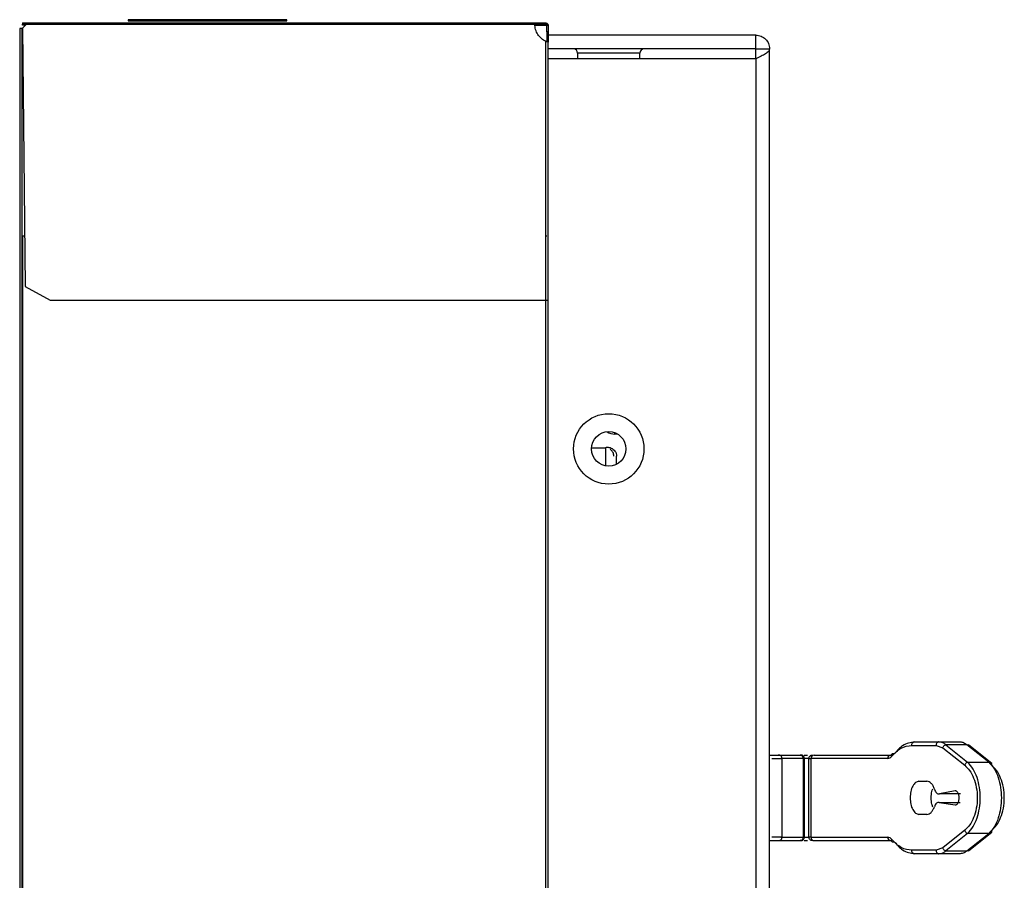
# Paper-space layout 'Sheet2' of a CAD drawing. Header units: millimetres. Extents: x 0 to 1118, y 0 to 864.
# Tile 16 of 232: x 76 to 100, y 477 to 497. Entities that reach past the tile are written whole.
import ezdxf

# ---------------------------------------------------------------- set-up
doc = ezdxf.new("R2010")
doc.units = ezdxf.units.MM

psp = doc.layouts.new('Sheet2')

# ---------------------------------------------------------------- linework, layer by layer
at = {"color": 7, "linetype": 'Continuous', "lineweight": 30}
for p, q in [((76.5247, 497.2763), (76.6242, 497.2763)), ((76.5247, 497.2763), (76.5247, 497.2496)), ((76.5247, 497.2496), (76.6242, 497.2496)), ((76.5247, 497.2263), (76.5247, 497.2496)), ((76.6247, 497.2493), (76.5247, 497.1493)), ((76.6017, 497.2263), (76.5247, 497.2263)), ((76.6012, 497.2263), (76.5247, 497.1498)), ((76.5247, 497.1498), (76.5247, 497.1493)), ((76.5247, 497.1493), (76.5914, 490.9159)), ((76.6242, 497.2763), (88.8914, 497.2763)), ((76.6242, 497.2763), (76.6242, 497.2496)), ((76.6247, 497.2493), (88.8914, 497.2493)), ((79.0747, 497.3556), (79.0747, 497.3289)), ((82.9081, 497.3556), (79.0747, 497.3556)), ((79.0747, 497.3289), (82.9081, 497.3289)), ((82.9081, 497.3289), (82.9081, 497.3556)), ((88.8914, 497.2496), (88.8914, 497.2763)), ((88.8914, 497.2763), (89.1581, 497.2763)), ((88.8914, 497.2496), (89.1581, 497.2496)), ((88.8947, 497.2263), (89.1581, 497.2263)), ((89.1581, 497.2763), (89.1581, 497.2496)), ((89.1847, 497.2229), (89.2114, 497.2229)), ((89.1847, 497.0648), (89.1847, 497.2229)), ((89.2114, 497.2229), (89.2114, 497.0648)), ((76.5081, 497.1396), (76.4581, 497.1396)), ((76.4581, 497.1396), (76.4581, 270.1663)), ((76.5081, 497.1396), (76.5081, 270.1663)), ((89.1814, 497.0066), (89.1814, 496.832)), ((89.2114, 497.0648), (89.1847, 497.0648)), ((89.1847, 497.0648), (89.1847, 496.8318)), ((89.2114, 497.0648), (89.2114, 496.8102)), ((94.2247, 496.9829), (89.2114, 496.9829)), ((94.2247, 496.6496), (94.2247, 496.9829)), ((89.1581, 490.5826), (89.1581, 496.8276)), ((89.2114, 490.5826), (89.2114, 496.8102)), ((94.2247, 496.6496), (89.2114, 496.6496)), ((89.9247, 496.5496), (89.9247, 496.4139)), ((91.4247, 496.4139), (91.4247, 496.5496)), ((94.2247, 496.4139), (94.2247, 496.6496)), ((94.2247, 496.6496), (94.5581, 496.6496)), ((94.5581, 270.6763), (94.5581, 496.6496)), ((94.2247, 496.4139), (89.2114, 496.4139)), ((94.2247, 496.4139), (94.2247, 270.912)), ((76.5247, 492.1363), (76.5247, 275.1696)), ((76.5247, 492.1363), (76.5784, 492.1363)), ((76.5914, 490.9159), (77.1914, 490.5826)), ((77.1914, 490.5826), (89.1581, 490.5826)), ((89.1581, 276.7427), (89.1581, 490.5826)), ((89.2047, 490.5826), (89.2047, 276.7427)), ((90.8901, 487.3529), (90.8247, 487.3529)), ((90.2587, 487.0196), (90.5981, 487.0196)), ((90.5981, 487.0196), (90.5981, 486.5867)), ((90.8647, 486.6254), (90.8647, 486.8244)), ((97.9879, 479.8412), (98.5749, 479.8412)), ((98.0586, 479.9245), (98.6456, 479.9245)), ((98.5749, 479.8412), (98.7373, 479.7801)), ((98.6656, 479.9196), (98.6198, 479.9188)), ((98.688, 479.914), (98.6456, 479.9245)), ((98.6456, 479.9245), (99.1566, 479.9245)), ((98.808, 479.8547), (99.3368, 479.4335)), ((99.319, 479.8547), (98.808, 479.8547)), ((99.8478, 479.4335), (99.319, 479.8547)), ((99.9244, 479.4044), (99.3558, 479.8573)), ((94.7747, 479.6079), (95.293, 479.6079)), ((95.2917, 479.6079), (95.3107, 479.6056)), ((95.6294, 479.6079), (97.479, 479.6079)), ((97.5099, 479.6293), (97.5052, 479.614)), ((98.7373, 479.7801), (99.2662, 479.3589)), ((95.3694, 479.5245), (94.8263, 479.5245)), ((94.858, 477.6245), (94.858, 479.5245)), ((95.3694, 479.5245), (95.3694, 477.6245)), ((95.3969, 477.6245), (95.3969, 479.5245)), ((95.5081, 477.6245), (95.5081, 479.5245)), ((95.5081, 479.5245), (95.5587, 479.5245)), ((95.5587, 477.6245), (95.5587, 479.5245)), ((97.4083, 479.5245), (95.5587, 479.5245)), ((99.3368, 479.4335), (99.8478, 479.4335)), ((98.1609, 478.9745), (98.3552, 478.9745)), ((99.0351, 478.7403), (98.6557, 478.6675)), ((99.1645, 478.6675), (98.6557, 478.6675)), ((98.6474, 478.4656), (99.0372, 478.4084)), ((98.6474, 478.4656), (99.1562, 478.4656)), ((98.3552, 478.1745), (98.1609, 478.1745)), ((99.2662, 477.7901), (98.7373, 477.369)), ((99.3368, 477.7155), (98.808, 477.2944)), ((99.319, 477.2944), (99.8478, 477.7155)), ((99.8478, 477.7155), (99.3368, 477.7155)), ((99.3558, 477.2918), (99.9244, 477.7446)), ((94.7747, 477.5412), (95.293, 477.5412)), ((94.8263, 477.6245), (95.3694, 477.6245)), ((95.3127, 477.5452), (95.2917, 477.5412)), ((95.5587, 477.6245), (95.5081, 477.6245)), ((95.5587, 477.6245), (97.4083, 477.6245)), ((95.6294, 477.5412), (97.479, 477.5412)), ((98.5749, 477.3079), (97.9879, 477.3079)), ((98.6456, 477.2245), (98.0586, 477.2245)), ((98.7373, 477.369), (98.5749, 477.3079)), ((99.1566, 477.2245), (98.6456, 477.2245)), ((98.808, 477.2944), (99.319, 477.2944))]:
    psp.add_line(p, q, dxfattribs=at)
at = {"color": 8, "linetype": 'Continuous', "lineweight": 30}
for p, q in [((91.4247, 496.5496), (89.9247, 496.5496)), ((90.8247, 487.3529), (90.8247, 487.385)), ((94.608, 479.5245), (94.858, 479.5245)), ((95.3694, 479.5245), (95.3969, 479.5245)), ((95.5081, 479.5245), (95.3969, 479.5245)), ((94.858, 477.6245), (94.608, 477.6245)), ((95.3969, 477.6245), (95.3694, 477.6245)), ((95.3969, 477.6245), (95.5081, 477.6245))]:
    psp.add_line(p, q, dxfattribs=at)
at = {"color": 7, "linetype": 'Continuous', "lineweight": 30}
for radius in [0.85, 0.4167]:
    psp.add_circle((90.6747, 486.9963), radius, dxfattribs=at)
for centre, radius, start, end in [((89.1581, 497.2029), 0.0233, 0, 90), ((89.8247, 496.5496), 0.1, 0, 90), ((91.5247, 496.5496), 0.1, 90, 180), ((90.8247, 487.6863), 0.3333, 235.61651, 270), ((95.6363, 479.5304), 0.0778, 95.08221, 184.31414), ((97.4859, 479.5304), 0.0778, 95.08288, 184.31447), ((97.4859, 477.6187), 0.0778, 175.67912, 264.9168)]:
    psp.add_arc(centre, radius, start, end, dxfattribs=at)
for points, knots in [([(76.6242, 497.2763), (76.6243, 497.2759), (76.6243, 497.275), (76.6245, 497.2688), (76.6246, 497.2599), (76.6247, 497.2528), (76.6247, 497.2493)], [0, 0, 0, 0, 0.2499992, 0.5000424, 0.7499547, 1, 1, 1, 1]), ([(76.6242, 497.2496), (76.6243, 497.2496), (76.6244, 497.2496), (76.6245, 497.2495), (76.6246, 497.2494), (76.6247, 497.2493), (76.6247, 497.2493)], [0, 0, 0, 0, 0.2434212, 0.5085366, 0.747335, 1, 1, 1, 1]), ([(88.8914, 497.2493), (88.8914, 497.2528), (88.8914, 497.2599), (88.8914, 497.2688), (88.8914, 497.275), (88.8914, 497.2759), (88.8914, 497.2763)], [0, 0, 0, 0, 0.2500453, 0.4999576, 0.7500008, 1, 1, 1, 1]), ([(88.8914, 497.2493), (88.8914, 497.2493), (88.8914, 497.2494), (88.8914, 497.2495), (88.8914, 497.2495), (88.8914, 497.2496), (88.8914, 497.2496), (88.8914, 497.2496), (88.8914, 497.2496)], [0, 0, 0, 0, 0.2668662, 0.3862124, 0.5070412, 0.6137876, 0.7331338, 1, 1, 1, 1]), ([(89.1581, 496.8276), (89.1199, 496.8497), (89.0437, 496.8938), (88.959, 496.9969), (88.9021, 497.1176), (88.895, 497.2054), (88.8914, 497.2493)], [0, 0, 0, 0, 0.2499982, 0.5000021, 0.7500048, 1, 1, 1, 1]), ([(89.1581, 496.8281), (89.12, 496.8502), (89.0438, 496.8942), (88.9592, 496.9972), (88.9023, 497.1177), (88.895, 497.2054), (88.8914, 497.2493)], [0, 0, 0, 0, 0.2499955, 0.49999418, 0.74999031, 1, 1, 1, 1]), ([(89.1581, 497.2763), (89.1642, 497.2756), (89.1765, 497.2744), (89.1928, 497.2647), (89.2049, 497.2506), (89.2107, 497.2357), (89.2112, 497.2262), (89.2114, 497.2229)], [0, 0, 0, 0, 0.2213757, 0.4426678, 0.6627412, 0.8816413, 1, 1, 1, 1]), ([(89.1847, 497.2229), (89.1843, 497.2265), (89.1835, 497.2336), (89.1772, 497.2424), (89.1684, 497.2484), (89.1615, 497.2492), (89.1581, 497.2496)], [0, 0, 0, 0, 0.2499972, 0.4999146, 0.7499438, 1, 1, 1, 1]), ([(94.2247, 496.9829), (94.2684, 496.9779), (94.3558, 496.9679), (94.466, 496.8908), (94.543, 496.7806), (94.5531, 496.6933), (94.5581, 496.6496)], [0, 0, 0, 0, 0.2499995, 0.5000043, 0.7500086, 1, 1, 1, 1]), ([(89.2114, 496.8102), (89.2106, 496.8115), (89.2089, 496.8141), (89.1964, 496.8184), (89.1788, 496.8228), (89.165, 496.826), (89.1581, 496.8276)], [0, 0, 0, 0, 0.2526841, 0.5035333, 0.752615, 1, 1, 1, 1]), ([(89.1847, 496.8102), (89.1843, 496.8115), (89.1835, 496.8141), (89.1772, 496.8184), (89.1684, 496.8228), (89.1615, 496.826), (89.1581, 496.8276)], [0, 0, 0, 0, 0.2499816, 0.5000522, 0.7498671, 1, 1, 1, 1]), ([(94.5581, 496.6496), (94.5531, 496.63), (94.543, 496.5907), (94.466, 496.5317), (94.3558, 496.4728), (94.2684, 496.4335), (94.2247, 496.4139)], [0, 0, 0, 0, 0.2500131, 0.5000163, 0.7500025, 1, 1, 1, 1]), ([(89.1581, 492.1363), (89.1616, 492.1363), (89.1686, 492.1363), (89.1774, 492.1363), (89.1835, 492.1363), (89.1843, 492.1363), (89.1847, 492.1363)], [0, 0, 0, 0, 0.2499843, 0.5000015, 0.7498285, 1, 1, 1, 1]), ([(89.1581, 490.5826), (89.1651, 490.5826), (89.179, 490.5826), (89.1967, 490.5826), (89.209, 490.5826), (89.2106, 490.5826), (89.2114, 490.5826)], [0, 0, 0, 0, 0.2500185, 0.5000233, 0.749838, 1, 1, 1, 1]), ([(90.5981, 487.0196), (90.6001, 487.0238), (90.6041, 487.0322), (90.6349, 487.0392), (90.679, 487.0358), (90.7314, 487.0187), (90.7838, 486.9869), (90.8279, 486.9416), (90.8587, 486.8858), (90.8627, 486.8448), (90.8647, 486.8244)], [0, 0, 0, 0, 0.1249895, 0.2499968, 0.3749988, 0.5000075, 0.6250062, 0.7500069, 0.8750142, 1, 1, 1, 1]), ([(90.7981, 486.8244), (90.7971, 486.8387), (90.7951, 486.8673), (90.7796, 486.9074), (90.7577, 486.9422), (90.7312, 486.9706), (90.7143, 486.9835), (90.7059, 486.9899)], [0, 0, 0, 0, 0.1999835, 0.3999682, 0.5999945, 0.7999824, 1, 1, 1, 1]), ([(97.5041, 479.5762), (97.5778, 479.6521), (97.7287, 479.8074), (97.9002, 479.8298), (97.9879, 479.8412)], [0, 0, 0, 0, 0.4889355, 1, 1, 1, 1]), ([(98.0586, 479.9245), (97.9591, 479.9087), (97.7869, 479.8812), (97.6376, 479.7134), (97.5746, 479.6426)], [0, 0, 0, 0, 0.57814702, 1, 1, 1, 1]), ([(97.9879, 479.8412), (97.989, 479.8521), (97.9911, 479.874), (98.0075, 479.9015), (98.0308, 479.9208), (98.0493, 479.9233), (98.0586, 479.9245)], [0, 0, 0, 0, 0.2499933, 0.4999789, 0.7500122, 1, 1, 1, 1]), ([(98.6456, 479.9245), (98.6363, 479.9233), (98.6178, 479.9208), (98.5945, 479.9015), (98.5781, 479.874), (98.576, 479.8521), (98.5749, 479.8412)], [0, 0, 0, 0, 0.2500008, 0.5000178, 0.7500095, 1, 1, 1, 1]), ([(98.7373, 479.7801), (98.74, 479.7886), (98.7453, 479.8057), (98.7623, 479.8283), (98.7838, 479.8462), (98.7999, 479.8519), (98.808, 479.8547)], [0, 0, 0, 0, 0.2499989, 0.4999908, 0.7499939, 1, 1, 1, 1]), ([(99.1566, 479.9245), (99.1844, 479.9216), (99.2402, 479.9158), (99.2927, 479.8751), (99.319, 479.8547)], [0, 0, 0, 0, 0.4996262, 1, 1, 1, 1]), ([(99.319, 479.8547), (99.3245, 479.8557), (99.3354, 479.8577), (99.351, 479.8556), (99.363, 479.8514), (99.3686, 479.8465), (99.3706, 479.8449)], [0, 0, 0, 0, 0.2845089, 0.5689896, 0.8533935, 1, 1, 1, 1]), ([(94.5581, 479.6079), (94.5622, 479.6079), (94.5802, 479.6079), (94.6151, 479.6079), (94.659, 479.6079), (94.7017, 479.6079), (94.74, 479.6079), (94.7671, 479.6079), (94.7784, 479.6079), (94.771, 479.6079), (94.7673, 479.6079)], [0, 0, 0, 0, 0.0370069, 0.1608908, 0.2823259, 0.40426, 0.548177, 0.7007083, 0.8540066, 1, 1, 1, 1]), ([(94.858, 479.5245), (94.8576, 479.531), (94.8568, 479.5431), (94.8501, 479.5617), (94.8377, 479.5811), (94.8188, 479.5966), (94.7966, 479.6061), (94.7822, 479.6073), (94.7747, 479.6079)], [0, 0, 0, 0, 0.1487709, 0.2763866, 0.4501972, 0.6720629, 0.8265952, 1, 1, 1, 1]), ([(95.3694, 479.5245), (95.3681, 479.5363), (95.3653, 479.5609), (95.3446, 479.5889), (95.3189, 479.6051), (95.3014, 479.607), (95.293, 479.6079)], [0, 0, 0, 0, 0.2702229, 0.5623986, 0.789744, 1, 1, 1, 1]), ([(95.293, 479.6079), (95.3039, 479.6079), (95.3177, 479.6079), (95.3115, 479.6079), (95.3103, 479.6079)], [0, 0, 0, 0, 0.7989913, 1, 1, 1, 1]), ([(95.3969, 479.5245), (95.3957, 479.535), (95.394, 479.5511), (95.3836, 479.5705), (95.3728, 479.5839), (95.3594, 479.5946), (95.34, 479.605), (95.3238, 479.6067), (95.3133, 479.6079)], [0, 0, 0, 0, 0.23979127, 0.36870469, 0.50030957, 0.63191486, 0.76071402, 1, 1, 1, 1]), ([(95.3891, 479.6079), (95.392, 479.6079), (95.4102, 479.6079), (95.4406, 479.6079), (95.4676, 479.6079), (95.4747, 479.6079)], [0, 0, 0, 0, 0.1208292, 0.7670382, 1, 1, 1, 1]), ([(95.5081, 479.5245), (95.5093, 479.5354), (95.5118, 479.5573), (95.5311, 479.5848), (95.5586, 479.6041), (95.5805, 479.6066), (95.5914, 479.6079)], [0, 0, 0, 0, 0.2499917, 0.4999718, 0.749997, 1, 1, 1, 1]), ([(97.4083, 479.5245), (97.4252, 479.5267), (97.4591, 479.5312), (97.489, 479.5612), (97.5041, 479.5762)], [0, 0, 0, 0, 0.4987309, 1, 1, 1, 1]), ([(97.479, 479.6079), (97.4958, 479.6092), (97.5292, 479.612), (97.5595, 479.6325), (97.5746, 479.6426)], [0, 0, 0, 0, 0.504063, 1, 1, 1, 1]), ([(97.5043, 479.5757), (97.5026, 479.5815), (97.4992, 479.5931), (97.5, 479.6092), (97.5047, 479.6229), (97.513, 479.6336), (97.5243, 479.6415), (97.5387, 479.6461), (97.5559, 479.6471), (97.5683, 479.6441), (97.5746, 479.6426)], [0, 0, 0, 0, 0.1308477, 0.2601946, 0.3844664, 0.5005763, 0.6161859, 0.7399886, 0.8691516, 1, 1, 1, 1]), ([(99.3368, 479.4335), (99.3287, 479.4307), (99.3126, 479.4251), (99.2911, 479.4071), (99.2742, 479.3845), (99.2688, 479.3674), (99.2662, 479.3589)], [0, 0, 0, 0, 0.2499785, 0.4999653, 0.7500155, 1, 1, 1, 1]), ([(99.2662, 479.3589), (99.307, 479.3201), (99.3886, 479.2427), (99.4867, 479.0584), (99.5538, 478.8315), (99.5776, 478.5745), (99.5538, 478.3176), (99.4867, 478.0907), (99.3886, 477.9063), (99.307, 477.8289), (99.2662, 477.7901)], [0, 0, 0, 0, 0.12555695, 0.25071858, 0.37550656, 0.49999761, 0.62449344, 0.74928142, 0.87444305, 1, 1, 1, 1]), ([(99.3368, 477.7155), (99.3837, 477.7657), (99.4713, 477.8594), (99.5688, 478.0771), (99.627, 478.3174), (99.6469, 478.5746), (99.627, 478.8317), (99.5687, 479.072), (99.4713, 479.2896), (99.3837, 479.3833), (99.3368, 479.4335)], [0, 0, 0, 0, 0.1436439, 0.2682913, 0.3867642, 0.5000153, 0.6132678, 0.7317557, 0.8563763, 1, 1, 1, 1]), ([(99.9185, 479.3589), (99.9194, 479.3647), (99.9213, 479.3763), (99.9194, 479.3927), (99.9142, 479.4075), (99.9055, 479.4198), (99.8938, 479.429), (99.8799, 479.4345), (99.8643, 479.4365), (99.8533, 479.4345), (99.8478, 479.4335)], [0, 0, 0, 0, 0.12499245, 0.25002627, 0.37497259, 0.50001192, 0.62497851, 0.75001153, 0.87501252, 1, 1, 1, 1]), ([(99.8478, 479.4335), (99.8947, 479.3833), (99.9823, 479.2896), (100.0797, 479.072), (100.138, 478.8316), (100.1579, 478.5745), (100.138, 478.3174), (100.0797, 478.077), (99.9823, 477.8594), (99.8947, 477.7657), (99.8478, 477.7155)], [0, 0, 0, 0, 0.143644, 0.2682816, 0.3867607, 0.5000163, 0.6132644, 0.7317462, 0.8563669, 1, 1, 1, 1]), ([(99.9185, 477.7901), (99.9593, 477.8289), (100.0409, 477.9063), (100.139, 478.0907), (100.2061, 478.3176), (100.23, 478.5745), (100.2061, 478.8315), (100.1391, 479.0584), (100.0409, 479.2427), (99.9593, 479.3201), (99.9185, 479.3589)], [0, 0, 0, 0, 0.1255537, 0.2507186, 0.3755049, 0.4999964, 0.6244919, 0.7492802, 0.8744422, 1, 1, 1, 1]), ([(98.1609, 478.9745), (98.1331, 478.9685), (98.0775, 478.9565), (98.0075, 478.864), (97.9585, 478.7318), (97.9521, 478.6269), (97.9489, 478.5745)], [0, 0, 0, 0, 0.2500049, 0.5000011, 0.7499991, 1, 1, 1, 1]), ([(98.5371, 478.7799), (98.5266, 478.8081), (98.5055, 478.8645), (98.4608, 478.9259), (98.4099, 478.9668), (98.3734, 478.972), (98.3552, 478.9745)], [0, 0, 0, 0, 0.2500064, 0.4999898, 0.7500068, 1, 1, 1, 1]), ([(98.4577, 478.5745), (98.4598, 478.6281), (98.4629, 478.7086), (98.4884, 478.7715), (98.4968, 478.7925)], [0, 0, 0, 0, 0.66668, 1, 1, 1, 1]), ([(98.5371, 478.7799), (98.5439, 478.7619), (98.5575, 478.7259), (98.5871, 478.6886), (98.6206, 478.6662), (98.644, 478.6671), (98.6557, 478.6675)], [0, 0, 0, 0, 0.2500033, 0.5000172, 0.7500077, 1, 1, 1, 1]), ([(99.0372, 478.4084), (99.0433, 478.4082), (99.0556, 478.4077), (99.0735, 478.4162), (99.0902, 478.431), (99.1049, 478.452), (99.1169, 478.4782), (99.1259, 478.5087), (99.1313, 478.5419), (99.133, 478.5765), (99.1309, 478.6111), (99.125, 478.644), (99.1157, 478.674), (99.1033, 478.6997), (99.0884, 478.7201), (99.0715, 478.7341), (99.0535, 478.7418), (99.0412, 478.7408), (99.0351, 478.7403)], [0, 0, 0, 0, 0.0625079, 0.1250024, 0.1874976, 0.2500005, 0.3124902, 0.3749973, 0.4374995, 0.4999989, 0.5624907, 0.6249951, 0.6875027, 0.7499855, 0.8124987, 0.8749906, 0.9374933, 1, 1, 1, 1]), ([(97.9489, 478.5745), (97.9521, 478.5221), (97.9585, 478.4173), (98.0075, 478.2851), (98.0775, 478.1926), (98.1331, 478.1805), (98.1609, 478.1745)], [0, 0, 0, 0, 0.2499987, 0.4999945, 0.7499973, 1, 1, 1, 1]), ([(98.4995, 478.3489), (98.49, 478.3723), (98.4633, 478.4376), (98.4599, 478.521), (98.4577, 478.5745)], [0, 0, 0, 0, 0.3585212, 1, 1, 1, 1]), ([(98.6474, 478.4656), (98.6362, 478.4656), (98.6139, 478.4656), (98.5821, 478.4441), (98.5539, 478.4092), (98.5404, 478.3756), (98.5337, 478.3588)], [0, 0, 0, 0, 0.2499916, 0.49998, 0.75, 1, 1, 1, 1]), ([(98.3552, 478.1745), (98.3729, 478.1769), (98.4083, 478.1818), (98.4578, 478.2204), (98.5018, 478.2783), (98.5231, 478.332), (98.5337, 478.3588)], [0, 0, 0, 0, 0.2500048, 0.500013, 0.7500027, 1, 1, 1, 1]), ([(99.2662, 477.7901), (99.2688, 477.7816), (99.2742, 477.7646), (99.2911, 477.7419), (99.3126, 477.724), (99.3287, 477.7184), (99.3368, 477.7155)], [0, 0, 0, 0, 0.2499946, 0.4999821, 0.7499789, 1, 1, 1, 1]), ([(99.8478, 477.7155), (99.8533, 477.7145), (99.8643, 477.7125), (99.8799, 477.7145), (99.8938, 477.7201), (99.9055, 477.7293), (99.9142, 477.7416), (99.9194, 477.7563), (99.9213, 477.7728), (99.9194, 477.7844), (99.9185, 477.7901)], [0, 0, 0, 0, 0.1249899, 0.24999944, 0.37501534, 0.49998436, 0.62502612, 0.75002623, 0.87500513, 1, 1, 1, 1]), ([(94.5581, 477.5412), (94.5623, 477.5412), (94.5802, 477.5412), (94.6152, 477.5412), (94.6591, 477.5412), (94.7016, 477.5412), (94.7402, 477.5412), (94.766, 477.5412), (94.7772, 477.5412), (94.7745, 477.5412), (94.7744, 477.5412)], [0, 0, 0, 0, 0.0436447, 0.1871351, 0.3289437, 0.47017, 0.6375433, 0.8149347, 0.9932183, 1, 1, 1, 1]), ([(94.7747, 477.5412), (94.7852, 477.5423), (94.8013, 477.544), (94.8207, 477.5544), (94.834, 477.5652), (94.8448, 477.5785), (94.8552, 477.5979), (94.8569, 477.614), (94.858, 477.6245)], [0, 0, 0, 0, 0.23944418, 0.36833173, 0.49998659, 0.63160268, 0.76053266, 1, 1, 1, 1]), ([(95.293, 477.5412), (95.3038, 477.5427), (95.3263, 477.5457), (95.352, 477.5683), (95.3669, 477.5963), (95.3686, 477.6154), (95.3694, 477.6245)], [0, 0, 0, 0, 0.2702594, 0.5623853, 0.7897119, 1, 1, 1, 1]), ([(95.293, 477.5412), (95.3041, 477.5412), (95.3176, 477.5412), (95.3118, 477.5412), (95.3108, 477.5412)], [0, 0, 0, 0, 0.8246644, 1, 1, 1, 1]), ([(95.3133, 477.5412), (95.3198, 477.5416), (95.3319, 477.5424), (95.3505, 477.549), (95.3701, 477.5614), (95.3856, 477.5804), (95.3951, 477.6026), (95.3963, 477.617), (95.3969, 477.6245)], [0, 0, 0, 0, 0.1524001, 0.2818876, 0.4551181, 0.6749596, 0.8281292, 1, 1, 1, 1]), ([(95.3891, 477.5412), (95.392, 477.5412), (95.4102, 477.5412), (95.4406, 477.5412), (95.4676, 477.5412), (95.4747, 477.5412)], [0, 0, 0, 0, 0.1208309, 0.7670493, 1, 1, 1, 1]), ([(95.5914, 477.5412), (95.5805, 477.5424), (95.5586, 477.5449), (95.5311, 477.5642), (95.5118, 477.5918), (95.5093, 477.6136), (95.5081, 477.6245)], [0, 0, 0, 0, 0.2499843, 0.4999907, 0.7499521, 1, 1, 1, 1]), ([(95.5587, 477.6245), (95.5598, 477.6136), (95.5619, 477.5918), (95.5783, 477.5642), (95.6016, 477.5449), (95.6201, 477.5424), (95.6294, 477.5412)], [0, 0, 0, 0, 0.25004723, 0.50000109, 0.75000939, 1, 1, 1, 1]), ([(97.5039, 477.5723), (97.4913, 477.5855), (97.4618, 477.6166), (97.4279, 477.6216), (97.4083, 477.6245)], [0, 0, 0, 0, 0.4244635, 1, 1, 1, 1]), ([(97.4615, 477.5437), (97.4689, 477.5444), (97.4839, 477.5458), (97.5014, 477.5282), (97.5102, 477.5193)], [0, 0, 0, 0, 0.4983635, 1, 1, 1, 1]), ([(97.5746, 477.5064), (97.5684, 477.5049), (97.556, 477.502), (97.539, 477.5029), (97.5246, 477.5074), (97.5133, 477.5152), (97.505, 477.5257), (97.5002, 477.5391), (97.4991, 477.5551), (97.5023, 477.5665), (97.5039, 477.5723)], [0, 0, 0, 0, 0.1308955, 0.260143, 0.3841164, 0.499993, 0.6158743, 0.7398633, 0.8690912, 1, 1, 1, 1]), ([(97.9879, 477.3079), (97.9021, 477.3188), (97.7306, 477.3408), (97.5794, 477.4952), (97.5039, 477.5723)], [0, 0, 0, 0, 0.5004138, 1, 1, 1, 1]), ([(97.5746, 477.5064), (97.6377, 477.4355), (97.7871, 477.2677), (97.9592, 477.2403), (98.0586, 477.2245)], [0, 0, 0, 0, 0.4226156, 1, 1, 1, 1]), ([(98.0586, 477.2245), (98.0493, 477.2258), (98.0308, 477.2283), (98.0074, 477.2475), (97.9911, 477.2751), (97.989, 477.2969), (97.9879, 477.3079)], [0, 0, 0, 0, 0.2499937, 0.4999755, 0.7500156, 1, 1, 1, 1]), ([(98.5749, 477.3079), (98.576, 477.2969), (98.5781, 477.2751), (98.5945, 477.2475), (98.6178, 477.2283), (98.6363, 477.2258), (98.6456, 477.2245)], [0, 0, 0, 0, 0.2499815, 0.5000277, 0.7499933, 1, 1, 1, 1]), ([(98.6456, 477.2245), (98.6781, 477.2285), (98.7338, 477.2354), (98.7862, 477.2771), (98.808, 477.2944)], [0, 0, 0, 0, 0.584385, 1, 1, 1, 1]), ([(98.808, 477.2944), (98.7999, 477.2972), (98.7838, 477.3028), (98.7623, 477.3207), (98.7453, 477.3434), (98.74, 477.3604), (98.7373, 477.369)], [0, 0, 0, 0, 0.2499612, 0.499952, 0.7499317, 1, 1, 1, 1]), ([(99.319, 477.2944), (99.2972, 477.2771), (99.2448, 477.2354), (99.1891, 477.2285), (99.1566, 477.2245)], [0, 0, 0, 0, 0.4156426, 1, 1, 1, 1]), ([(99.3706, 477.3042), (99.3686, 477.3025), (99.363, 477.2977), (99.351, 477.2934), (99.3354, 477.2913), (99.3245, 477.2933), (99.319, 477.2944)], [0, 0, 0, 0, 0.1466707, 0.4310578, 0.7155079, 1, 1, 1, 1])]:
    psp.add_open_spline(points, degree=3, knots=knots, dxfattribs=at)
at = {"color": 8, "linetype": 'Continuous', "lineweight": 30}
psp.add_open_spline([(98.808, 479.8547), (98.7863, 479.8727), (98.7474, 479.9049), (98.7062, 479.9112), (98.688, 479.914)], degree=3, knots=[0, 0, 0, 0, 0.5592691, 1, 1, 1, 1], dxfattribs=at)

doc.saveas('drawing.dxf')
